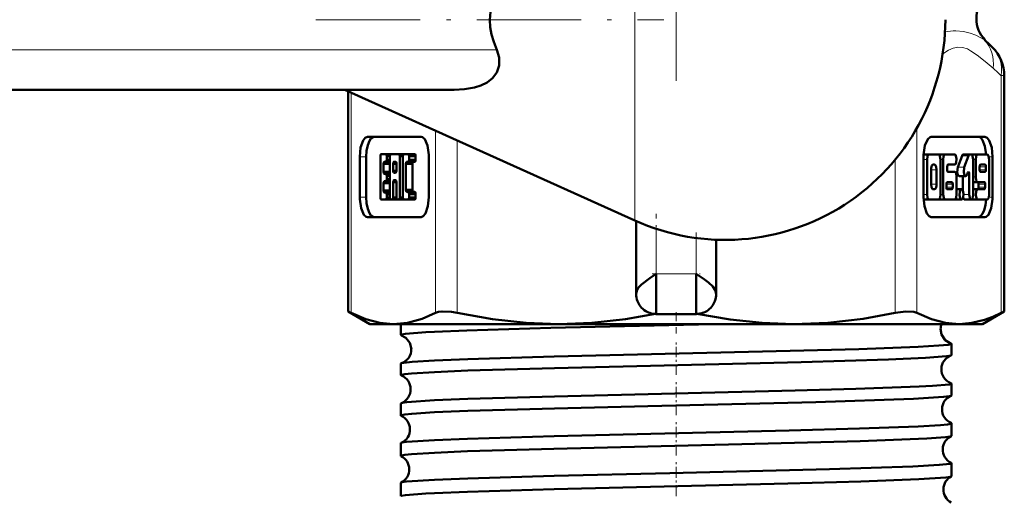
# Model space of a CAD drawing. Extents: x -1438 to 1837, y -1701 to 699.
# Tile 81 of 90: x 1753 to 1802, y -209 to -185. Entities that reach past the tile are written whole.
import ezdxf

# ---------------------------------------------------------------- set-up
doc = ezdxf.new("R2010")
doc.units = 0
doc.linetypes.add('DASHDOT', pattern=[18.5, 12, -3, 0.5, -3])

msp = doc.modelspace()

# ---------------------------------------------------------------- linework, layer by layer
at = {"color": 7, "linetype": 'DASHDOT', "lineweight": 18}
msp.add_line((1785.979, -159.193), (1785.979, -187.91), dxfattribs=at)
at = {"color": 7, "lineweight": 18}
for p, q in [((1783.907, -174.824), (1783.907, -184.852)), ((1783.907, -184.852), (1783.907, -194.88)), ((1801.38, -185.863), (1801.418, -185.863)), ((1777.011, -186.352), (1691.564, -186.352)), ((1802.222, -199.497), (1802.222, -187.647)), ((1802.374, -187.647), (1802.222, -187.647)), ((1769.735, -188.49), (1769.735, -199.497)), ((1773.951, -199.497), (1773.951, -190.391)), ((1798.006, -190.263), (1798.006, -199.497)), ((1775.034, -190.879), (1775.034, -199.497)), ((1770.492, -191.708), (1770.167, -191.708)), ((1796.923, -199.497), (1796.923, -191.84)), ((1798.517, -191.836), (1798.341, -191.836)), ((1799.323, -191.836), (1799.184, -191.836)), ((1800.59, -191.654), (1800.265, -191.654)), ((1800.946, -191.836), (1800.815, -191.836)), ((1801.6, -191.708), (1801.79, -191.708)), ((1798.988, -192.349), (1798.713, -192.349)), ((1800.373, -192.222), (1800.048, -192.222)), ((1801.456, -192.195), (1801.142, -192.195)), ((1801.456, -192.349), (1801.142, -192.349)), ((1800.619, -192.552), (1800.524, -192.552)), ((1800.946, -192.708), (1800.815, -192.708)), ((1798.988, -193.067), (1798.713, -193.067)), ((1799.794, -193.067), (1799.481, -193.067)), ((1799.794, -193.221), (1799.481, -193.221)), ((1801.417, -193.067), (1801.092, -193.067)), ((1801.417, -193.221), (1801.092, -193.221)), ((1770.492, -193.708), (1770.167, -193.708)), ((1798.517, -193.58), (1798.341, -193.58)), ((1799.323, -193.58), (1799.184, -193.58)), ((1800.619, -193.58), (1800.333, -193.58)), ((1801.6, -193.708), (1801.79, -193.708)), ((1784.979, -197.552), (1784.979, -195.297)), ((1786.979, -195.756), (1786.979, -197.552)), ((1786.979, -197.552), (1784.979, -197.552))]:
    msp.add_line(p, q, dxfattribs=at)
at = {"color": 7, "linetype": 'DASHDOT', "lineweight": 18, "ltscale": 0.434366}
msp.add_line((1767.981, -184.852), (1785.355, -184.852), dxfattribs=at)
at = {"color": 7, "lineweight": 50}
for p, q in [((1802.374, -199.419), (1802.374, -187.647)), ((1774.881, -188.352), (1695.227, -188.352)), ((1769.428, -188.352), (1783.907, -194.88)), ((1769.583, -199.419), (1769.583, -188.422)), ((1770.55, -190.708), (1773.234, -190.708)), ((1801.407, -190.708), (1798.723, -190.708)), ((1770.167, -193.708), (1770.167, -191.708)), ((1770.492, -191.708), (1770.492, -193.708)), ((1771.2, -193.737), (1771.2, -191.666)), ((1771.241, -191.565), (1771.475, -191.563)), ((1771.476, -191.563), (1771.714, -191.563)), ((1771.518, -191.664), (1771.676, -191.664)), ((1771.518, -191.664), (1771.518, -191.843)), ((1771.518, -191.843), (1771.676, -191.843)), ((1771.676, -193.737), (1771.676, -191.663)), ((1771.718, -191.562), (1772.043, -191.562)), ((1771.719, -191.562), (1772.121, -191.562)), ((1772.121, -191.562), (1772.446, -191.562)), ((1772.163, -191.663), (1772.321, -191.663)), ((1772.163, -191.663), (1772.163, -193.737)), ((1772.321, -193.737), (1772.321, -191.663)), ((1772.363, -191.562), (1772.688, -191.562)), ((1772.364, -191.562), (1772.592, -191.562)), ((1772.592, -191.562), (1772.917, -191.562)), ((1772.634, -191.663), (1772.958, -191.663)), ((1772.634, -191.663), (1772.634, -191.853)), ((1772.634, -191.853), (1772.958, -191.853)), ((1772.958, -191.853), (1772.958, -191.663)), ((1773.616, -191.708), (1773.616, -193.708)), ((1798.341, -191.708), (1798.341, -193.708)), ((1798.615, -191.579), (1798.344, -191.579)), ((1798.517, -191.836), (1798.517, -193.58)), ((1799.086, -191.579), (1798.615, -191.579)), ((1799.091, -191.58), (1799.096, -191.579)), ((1799.421, -191.579), (1799.096, -191.579)), ((1799.184, -193.58), (1799.184, -191.836)), ((1799.323, -191.836), (1799.323, -193.58)), ((1799.892, -191.579), (1799.421, -191.579)), ((1800.048, -192.222), (1800.265, -191.654)), ((1800.659, -191.579), (1800.335, -191.579)), ((1800.59, -191.654), (1800.373, -192.222)), ((1800.717, -191.579), (1800.659, -191.579)), ((1801.044, -191.579), (1800.719, -191.579)), ((1800.815, -193.58), (1800.815, -191.836)), ((1800.946, -191.836), (1800.946, -192.708)), ((1801.515, -191.579), (1801.044, -191.579)), ((1801.613, -193.58), (1801.613, -191.836)), ((1801.79, -193.708), (1801.79, -191.708)), ((1771.361, -192.045), (1771.685, -192.045)), ((1771.361, -192.045), (1771.361, -192.455)), ((1771.476, -191.944), (1771.403, -191.944)), ((1771.476, -191.944), (1771.676, -191.944)), ((1771.84, -192.045), (1772, -192.045)), ((1771.84, -192.395), (1771.84, -192.045)), ((1771.881, -191.944), (1771.958, -191.944)), ((1772, -192.045), (1772, -192.395)), ((1772.477, -192.055), (1772.802, -192.055)), ((1772.477, -192.055), (1772.477, -193.356)), ((1772.592, -191.954), (1772.519, -191.954)), ((1772.593, -191.954), (1772.917, -191.954)), ((1772.802, -193.356), (1772.802, -192.055)), ((1798.713, -192.349), (1798.713, -193.067)), ((1798.89, -192.092), (1798.811, -192.092)), ((1798.988, -193.067), (1798.988, -192.349)), ((1799.519, -192.349), (1799.519, -192.195)), ((1799.558, -192.092), (1799.892, -192.092)), ((1801.142, -192.195), (1801.142, -192.349)), ((1801.417, -192.092), (1801.181, -192.092)), ((1801.456, -192.349), (1801.456, -192.195)), ((1771.361, -192.455), (1771.685, -192.455)), ((1771.403, -192.556), (1771.476, -192.556)), ((1771.476, -192.556), (1771.676, -192.556)), ((1771.518, -192.657), (1771.676, -192.657)), ((1771.518, -192.657), (1771.518, -192.822)), ((1771.518, -192.822), (1771.676, -192.822)), ((1771.84, -192.395), (1772, -192.395)), ((1771.958, -192.496), (1771.881, -192.496)), ((1799.892, -192.451), (1799.558, -192.451)), ((1799.99, -193.58), (1799.99, -192.708)), ((1800.442, -192.66), (1800.117, -192.66)), ((1800.294, -193.374), (1800.294, -192.66)), ((1800.512, -192.585), (1800.552, -192.48)), ((1800.619, -192.552), (1800.619, -193.58)), ((1801.181, -192.451), (1801.417, -192.451)), ((1771.361, -193.024), (1771.685, -193.024)), ((1771.361, -193.024), (1771.361, -193.386)), ((1771.476, -192.923), (1771.403, -192.923)), ((1771.476, -192.923), (1771.676, -192.923)), ((1771.838, -192.964), (1772.001, -192.964)), ((1771.838, -192.964), (1771.838, -193.737)), ((1771.958, -192.863), (1771.881, -192.863)), ((1772.001, -193.737), (1772.001, -192.964)), ((1798.811, -193.324), (1798.89, -193.324)), ((1799.481, -193.067), (1799.481, -193.221)), ((1799.755, -192.964), (1799.52, -192.964)), ((1799.52, -193.324), (1799.755, -193.324)), ((1799.794, -193.221), (1799.794, -193.067)), ((1800.235, -193.324), (1799.99, -193.324)), ((1801.044, -192.964), (1800.815, -192.964)), ((1801.044, -193.324), (1800.815, -193.324)), ((1801.044, -192.964), (1801.378, -192.964)), ((1801.378, -193.324), (1801.044, -193.324)), ((1801.092, -193.221), (1801.092, -193.067)), ((1801.417, -193.067), (1801.417, -193.221)), ((1771.241, -193.838), (1771.476, -193.838)), ((1771.476, -193.838), (1771.242, -193.838)), ((1771.361, -193.386), (1771.685, -193.386)), ((1771.403, -193.487), (1771.476, -193.487)), ((1771.476, -193.487), (1771.676, -193.487)), ((1771.476, -193.838), (1771.801, -193.838)), ((1771.518, -193.588), (1771.676, -193.588)), ((1771.518, -193.588), (1771.518, -193.737)), ((1771.518, -193.737), (1771.676, -193.737)), ((1771.718, -193.838), (1771.796, -193.838)), ((1771.796, -193.838), (1771.719, -193.838)), ((1771.796, -193.838), (1772.121, -193.838)), ((1771.838, -193.737), (1772.001, -193.737)), ((1772.043, -193.838), (1772.121, -193.838)), ((1772.121, -193.838), (1772.044, -193.838)), ((1772.121, -193.838), (1772.446, -193.838)), ((1772.163, -193.737), (1772.321, -193.737)), ((1772.363, -193.838), (1772.592, -193.838)), ((1772.592, -193.838), (1772.364, -193.838)), ((1772.477, -193.356), (1772.802, -193.356)), ((1772.519, -193.457), (1772.592, -193.457)), ((1772.592, -193.457), (1772.917, -193.457)), ((1772.593, -193.838), (1772.917, -193.838)), ((1772.634, -193.558), (1772.958, -193.558)), ((1772.634, -193.558), (1772.634, -193.737)), ((1772.634, -193.737), (1772.958, -193.737)), ((1772.958, -193.737), (1772.958, -193.558)), ((1798.615, -193.837), (1798.344, -193.837)), ((1798.615, -193.837), (1799.086, -193.837)), ((1799.096, -193.837), (1799.091, -193.836)), ((1799.421, -193.837), (1799.096, -193.837)), ((1799.421, -193.837), (1799.892, -193.837)), ((1799.911, -193.837), (1799.902, -193.835)), ((1800.235, -193.837), (1799.911, -193.837)), ((1800.717, -193.837), (1800.392, -193.837)), ((1801.044, -193.837), (1800.719, -193.837)), ((1801.044, -193.837), (1801.515, -193.837)), ((1773.234, -194.708), (1770.55, -194.708)), ((1798.723, -194.708), (1801.407, -194.708)), ((1783.979, -198.552), (1783.979, -194.912)), ((1787.979, -198.552), (1787.979, -195.843)), ((1784.979, -197.552), (1784.979, -199.552)), ((1786.979, -197.552), (1786.979, -199.552)), ((1769.583, -199.419), (1769.735, -199.497)), ((1770.678, -200.052), (1769.583, -199.419)), ((1786.979, -199.552), (1784.979, -199.552)), ((1801.278, -200.052), (1802.374, -199.419)), ((1802.222, -199.497), (1802.374, -199.419)), ((1770.678, -200.052), (1771.843, -200.052)), ((1771.843, -200.052), (1780.123, -200.052)), ((1772.219, -200.598), (1772.219, -200.052)), ((1780.123, -200.052), (1791.833, -200.052)), ((1791.833, -200.052), (1800.114, -200.052)), ((1800.114, -200.052), (1801.278, -200.052)), ((1799.738, -201.603), (1799.738, -201.035)), ((1772.219, -202.609), (1772.219, -202.03)), ((1799.738, -203.616), (1799.738, -203.025)), ((1772.219, -204.623), (1772.219, -204.018)), ((1799.738, -205.631), (1799.738, -205.012)), ((1772.219, -206.639), (1772.219, -206.005)), ((1799.738, -207.648), (1799.738, -206.997)), ((1772.219, -208.657), (1772.219, -207.989))]:
    msp.add_line(p, q, dxfattribs=at)
at = {"color": 7, "linetype": 'DASHDOT', "lineweight": 18, "ltscale": 0.109205}
msp.add_line((1784.979, -198.916), (1784.979, -194.548), dxfattribs=at)
at = {"color": 7, "linetype": 'DASHDOT', "lineweight": 18, "ltscale": 0.083876}
msp.add_line((1786.979, -195.476), (1786.979, -198.831), dxfattribs=at)
at = {"color": 7, "linetype": 'DASHDOT', "lineweight": 18, "ltscale": 0.060001}
msp.add_line((1784.778, -197.552), (1787.178, -197.552), dxfattribs=at)
at = {"color": 7, "linetype": 'DASHDOT', "lineweight": 18, "ltscale": 0.026585}
msp.add_line((1785.979, -200.526), (1785.979, -199.463), dxfattribs=at)
at = {"color": 7, "linetype": 'DASHDOT', "lineweight": 18, "ltscale": 0.043184}
msp.add_line((1785.979, -202.593), (1785.979, -200.866), dxfattribs=at)
at = {"color": 7, "linetype": 'DASHDOT', "lineweight": 18, "ltscale": 0.043773}
msp.add_line((1785.979, -204.609), (1785.979, -202.858), dxfattribs=at)
at = {"color": 7, "linetype": 'DASHDOT', "lineweight": 18, "ltscale": 0.044538}
msp.add_line((1785.979, -206.627), (1785.979, -204.845), dxfattribs=at)
at = {"color": 7, "linetype": 'DASHDOT', "lineweight": 18, "ltscale": 0.045451}
msp.add_line((1785.979, -208.648), (1785.979, -206.83), dxfattribs=at)
at = {"color": 7, "lineweight": 50}
for points in [[(1777.574, -182.388), (1777.169, -183.033), (1776.889, -183.653), (1776.725, -184.256), (1776.671, -184.852)], [(1776.671, -184.852), (1776.691, -185.217), (1776.753, -185.584), (1776.859, -185.965), (1777.011, -186.352)], [(1777.011, -186.352), (1777.132, -186.745), (1777.134, -187.141), (1777.012, -187.497), (1776.801, -187.775), (1776.528, -187.986), (1776.224, -188.136), (1775.899, -188.24), (1775.398, -188.326), (1774.881, -188.352)], [(1770.167, -191.708), (1770.212, -191.242), (1770.334, -190.883), (1770.446, -190.745), (1770.55, -190.708)], [(1770.875, -190.708), (1770.797, -190.728), (1770.722, -190.791), (1770.652, -190.894), (1770.564, -191.122), (1770.511, -191.397), (1770.492, -191.708)], [(1773.234, -190.708), (1773.295, -190.721), (1773.412, -190.824), (1773.549, -191.142), (1773.614, -191.597), (1773.616, -191.708)], [(1798.723, -190.708), (1798.662, -190.721), (1798.545, -190.824), (1798.408, -191.142), (1798.343, -191.597), (1798.341, -191.708)], [(1801.082, -190.708), (1801.153, -190.725), (1801.222, -190.777), (1801.288, -190.864), (1801.405, -191.17), (1801.462, -191.58)], [(1801.79, -191.708), (1801.745, -191.242), (1801.623, -190.883), (1801.511, -190.745), (1801.407, -190.708)], [(1771.2, -191.666), (1771.208, -191.605), (1771.218, -191.583), (1771.228, -191.57), (1771.233, -191.567), (1771.241, -191.565)], [(1771.475, -191.563), (1771.483, -191.565), (1771.489, -191.568), (1771.498, -191.578), (1771.508, -191.599), (1771.518, -191.664)], [(1771.518, -191.843), (1771.51, -191.904), (1771.499, -191.927), (1771.49, -191.939), (1771.484, -191.942), (1771.476, -191.944)], [(1771.676, -191.663), (1771.685, -191.603), (1771.695, -191.58), (1771.705, -191.568), (1771.71, -191.564), (1771.719, -191.562)], [(1772.121, -191.562), (1772.129, -191.564), (1772.135, -191.568), (1772.145, -191.581), (1772.155, -191.603), (1772.163, -191.663)], [(1772.321, -191.663), (1772.33, -191.603), (1772.34, -191.58), (1772.35, -191.568), (1772.355, -191.564), (1772.364, -191.562)], [(1772.592, -191.562), (1772.6, -191.564), (1772.605, -191.567), (1772.614, -191.578), (1772.624, -191.599), (1772.634, -191.663)], [(1772.634, -191.853), (1772.625, -191.914), (1772.615, -191.937), (1772.606, -191.949), (1772.6, -191.952), (1772.592, -191.954)], [(1772.958, -191.663), (1772.95, -191.602), (1772.937, -191.575), (1772.929, -191.567), (1772.917, -191.562)], [(1772.917, -191.954), (1772.925, -191.952), (1772.93, -191.948), (1772.941, -191.936), (1772.956, -191.886), (1772.958, -191.853)], [(1798.615, -191.579), (1798.595, -191.585), (1798.582, -191.594), (1798.558, -191.626), (1798.535, -191.686), (1798.517, -191.836)], [(1799.184, -191.836), (1799.159, -191.665), (1799.129, -191.605), (1799.1, -191.582), (1799.086, -191.579)], [(1799.421, -191.579), (1799.401, -191.585), (1799.388, -191.594), (1799.364, -191.626), (1799.341, -191.686), (1799.323, -191.836)], [(1799.892, -192.092), (1799.919, -192.083), (1799.938, -192.063), (1799.972, -191.983), (1799.99, -191.806), (1799.958, -191.646), (1799.928, -191.597), (1799.913, -191.585), (1799.892, -191.579)], [(1800.265, -191.654), (1800.29, -191.607), (1800.304, -191.592), (1800.324, -191.581), (1800.335, -191.579)], [(1800.659, -191.579), (1800.642, -191.584), (1800.63, -191.591), (1800.608, -191.617), (1800.59, -191.654)], [(1800.815, -191.836), (1800.79, -191.665), (1800.76, -191.605), (1800.731, -191.582), (1800.717, -191.579)], [(1801.044, -191.579), (1801.024, -191.585), (1801.011, -191.594), (1800.987, -191.626), (1800.964, -191.686), (1800.946, -191.836)], [(1801.613, -191.836), (1801.588, -191.665), (1801.558, -191.605), (1801.53, -191.582), (1801.515, -191.579)], [(1771.403, -191.944), (1771.394, -191.946), (1771.389, -191.95), (1771.379, -191.963), (1771.369, -191.985), (1771.361, -192.045)], [(1771.84, -192.045), (1771.848, -191.984), (1771.861, -191.957), (1771.869, -191.949), (1771.881, -191.944)], [(1771.958, -191.944), (1771.972, -191.95), (1771.982, -191.963), (1771.997, -192.013), (1772, -192.045)], [(1772.519, -191.954), (1772.511, -191.956), (1772.506, -191.959), (1772.497, -191.97), (1772.487, -191.991), (1772.477, -192.055)], [(1772.802, -192.055), (1772.81, -191.994), (1772.824, -191.967), (1772.831, -191.959), (1772.844, -191.954)], [(1798.811, -192.092), (1798.791, -192.098), (1798.778, -192.108), (1798.754, -192.141), (1798.718, -192.269), (1798.713, -192.349)], [(1798.988, -192.349), (1798.969, -192.198), (1798.939, -192.127), (1798.92, -192.105), (1798.9, -192.094), (1798.89, -192.092)], [(1799.519, -192.195), (1799.529, -192.127), (1799.541, -192.102), (1799.552, -192.093), (1799.558, -192.092)], [(1799.558, -192.451), (1799.55, -192.449), (1799.545, -192.446), (1799.536, -192.433), (1799.526, -192.409), (1799.519, -192.349)], [(1800.117, -192.66), (1800.102, -192.657), (1800.073, -192.633), (1800.054, -192.599), (1800.022, -192.464), (1800.048, -192.222)], [(1800.373, -192.222), (1800.347, -192.471), (1800.386, -192.615), (1800.419, -192.653), (1800.442, -192.66)], [(1801.181, -192.092), (1801.173, -192.095), (1801.168, -192.099), (1801.158, -192.112), (1801.144, -192.163), (1801.142, -192.195)], [(1801.142, -192.349), (1801.15, -192.409), (1801.162, -192.438), (1801.169, -192.446), (1801.177, -192.451), (1801.181, -192.451)], [(1801.456, -192.195), (1801.449, -192.135), (1801.437, -192.106), (1801.429, -192.097), (1801.421, -192.093), (1801.417, -192.092)], [(1801.417, -192.451), (1801.425, -192.449), (1801.43, -192.445), (1801.44, -192.432), (1801.454, -192.381), (1801.456, -192.349)], [(1771.361, -192.455), (1771.369, -192.516), (1771.379, -192.539), (1771.389, -192.551), (1771.395, -192.554), (1771.403, -192.556)], [(1771.476, -192.556), (1771.484, -192.558), (1771.49, -192.562), (1771.5, -192.575), (1771.51, -192.597), (1771.518, -192.657)], [(1771.518, -192.822), (1771.51, -192.883), (1771.499, -192.906), (1771.49, -192.918), (1771.484, -192.921), (1771.476, -192.923)], [(1771.881, -192.496), (1771.868, -192.49), (1771.858, -192.478), (1771.842, -192.428), (1771.84, -192.395)], [(1772, -192.395), (1771.991, -192.456), (1771.978, -192.483), (1771.97, -192.491), (1771.958, -192.496)], [(1799.99, -192.708), (1799.965, -192.537), (1799.935, -192.477), (1799.906, -192.454), (1799.892, -192.451)], [(1800.442, -192.66), (1800.452, -192.659), (1800.471, -192.649), (1800.487, -192.631), (1800.512, -192.585)], [(1800.58, -192.45), (1800.587, -192.452), (1800.593, -192.456), (1800.602, -192.469), (1800.611, -192.493), (1800.619, -192.552)], [(1800.946, -192.708), (1800.971, -192.879), (1801.001, -192.939), (1801.03, -192.962), (1801.044, -192.964)], [(1771.403, -192.923), (1771.394, -192.925), (1771.389, -192.929), (1771.379, -192.942), (1771.369, -192.964), (1771.361, -193.024)], [(1771.881, -192.863), (1771.872, -192.865), (1771.867, -192.869), (1771.857, -192.882), (1771.847, -192.904), (1771.838, -192.964)], [(1772.001, -192.964), (1771.992, -192.904), (1771.982, -192.881), (1771.972, -192.869), (1771.967, -192.865), (1771.958, -192.863)], [(1798.713, -193.067), (1798.732, -193.218), (1798.762, -193.289), (1798.781, -193.311), (1798.801, -193.322), (1798.811, -193.324)], [(1798.89, -193.324), (1798.91, -193.318), (1798.923, -193.308), (1798.948, -193.275), (1798.983, -193.146), (1798.988, -193.067)], [(1799.52, -192.964), (1799.512, -192.967), (1799.507, -192.971), (1799.497, -192.984), (1799.483, -193.035), (1799.481, -193.067)], [(1799.481, -193.221), (1799.489, -193.281), (1799.501, -193.31), (1799.508, -193.318), (1799.516, -193.323), (1799.52, -193.324)], [(1799.794, -193.067), (1799.786, -193.007), (1799.774, -192.978), (1799.767, -192.969), (1799.759, -192.965), (1799.755, -192.964)], [(1799.755, -193.324), (1799.763, -193.321), (1799.768, -193.317), (1799.778, -193.304), (1799.792, -193.253), (1799.794, -193.221)], [(1800.235, -193.324), (1800.209, -193.333), (1800.19, -193.353), (1800.155, -193.432), (1800.138, -193.61), (1800.169, -193.77), (1800.199, -193.819), (1800.215, -193.831), (1800.235, -193.837)], [(1800.235, -193.837), (1800.262, -193.827), (1800.282, -193.806), (1800.316, -193.726), (1800.333, -193.549), (1800.301, -193.389), (1800.271, -193.341), (1800.256, -193.329), (1800.235, -193.324)], [(1801.044, -193.324), (1801.017, -193.333), (1800.998, -193.353), (1800.964, -193.432), (1800.947, -193.61), (1800.978, -193.77), (1801.008, -193.819), (1801.023, -193.831), (1801.044, -193.837)], [(1801.092, -193.067), (1801.085, -193.007), (1801.073, -192.978), (1801.065, -192.969), (1801.057, -192.965), (1801.053, -192.964)], [(1801.053, -193.324), (1801.061, -193.321), (1801.066, -193.317), (1801.076, -193.304), (1801.09, -193.253), (1801.092, -193.221)], [(1801.378, -192.964), (1801.386, -192.966), (1801.391, -192.97), (1801.4, -192.983), (1801.41, -193.007), (1801.417, -193.067)], [(1801.417, -193.221), (1801.407, -193.289), (1801.395, -193.313), (1801.384, -193.322), (1801.378, -193.324)], [(1770.55, -194.708), (1770.488, -194.694), (1770.372, -194.592), (1770.234, -194.273), (1770.17, -193.819), (1770.167, -193.708)], [(1770.492, -193.708), (1770.51, -194.009), (1770.565, -194.295), (1770.653, -194.523), (1770.722, -194.625), (1770.798, -194.687), (1770.875, -194.708)], [(1771.242, -193.838), (1771.234, -193.836), (1771.229, -193.833), (1771.219, -193.822), (1771.209, -193.802), (1771.2, -193.737)], [(1771.361, -193.386), (1771.369, -193.447), (1771.379, -193.47), (1771.389, -193.482), (1771.395, -193.485), (1771.403, -193.487)], [(1771.476, -193.487), (1771.484, -193.489), (1771.49, -193.493), (1771.5, -193.506), (1771.51, -193.528), (1771.518, -193.588)], [(1771.518, -193.737), (1771.51, -193.798), (1771.499, -193.82), (1771.49, -193.832), (1771.484, -193.836), (1771.476, -193.838)], [(1771.719, -193.838), (1771.71, -193.836), (1771.704, -193.832), (1771.694, -193.82), (1771.685, -193.798), (1771.676, -193.737)], [(1771.838, -193.737), (1771.83, -193.798), (1771.82, -193.82), (1771.81, -193.832), (1771.804, -193.836), (1771.796, -193.838)], [(1772.044, -193.838), (1772.035, -193.836), (1772.029, -193.832), (1772.019, -193.82), (1772.01, -193.798), (1772.001, -193.737)], [(1772.163, -193.737), (1772.155, -193.798), (1772.145, -193.82), (1772.135, -193.832), (1772.129, -193.836), (1772.121, -193.838)], [(1772.364, -193.838), (1772.355, -193.836), (1772.349, -193.832), (1772.339, -193.82), (1772.33, -193.798), (1772.321, -193.737)], [(1772.477, -193.356), (1772.486, -193.417), (1772.496, -193.44), (1772.505, -193.452), (1772.511, -193.455), (1772.519, -193.457)], [(1772.592, -193.457), (1772.6, -193.459), (1772.605, -193.462), (1772.614, -193.473), (1772.624, -193.494), (1772.634, -193.558)], [(1772.634, -193.737), (1772.625, -193.798), (1772.615, -193.82), (1772.606, -193.832), (1772.6, -193.836), (1772.592, -193.838)], [(1772.844, -193.457), (1772.836, -193.455), (1772.83, -193.452), (1772.82, -193.439), (1772.804, -193.389), (1772.802, -193.356)], [(1772.958, -193.558), (1772.95, -193.497), (1772.937, -193.47), (1772.929, -193.462), (1772.917, -193.457)], [(1772.917, -193.838), (1772.925, -193.836), (1772.93, -193.832), (1772.941, -193.82), (1772.956, -193.769), (1772.958, -193.737)], [(1773.616, -193.708), (1773.572, -194.173), (1773.45, -194.533), (1773.337, -194.67), (1773.234, -194.708)], [(1798.341, -193.708), (1798.385, -194.173), (1798.507, -194.533), (1798.62, -194.67), (1798.723, -194.708)], [(1798.517, -193.58), (1798.542, -193.751), (1798.572, -193.811), (1798.601, -193.834), (1798.615, -193.837)], [(1799.086, -193.837), (1799.106, -193.831), (1799.119, -193.822), (1799.143, -193.79), (1799.166, -193.729), (1799.184, -193.58)], [(1799.323, -193.58), (1799.348, -193.751), (1799.378, -193.811), (1799.406, -193.834), (1799.421, -193.837)], [(1799.892, -193.837), (1799.912, -193.831), (1799.925, -193.822), (1799.948, -193.79), (1799.972, -193.729), (1799.99, -193.58)], [(1800.392, -193.837), (1800.372, -193.831), (1800.359, -193.821), (1800.335, -193.787), (1800.314, -193.735)], [(1800.619, -193.58), (1800.644, -193.751), (1800.675, -193.811), (1800.703, -193.834), (1800.717, -193.837)], [(1800.717, -193.837), (1800.737, -193.831), (1800.75, -193.822), (1800.773, -193.79), (1800.797, -193.73), (1800.815, -193.58)], [(1801.462, -193.836), (1801.432, -194.109), (1801.372, -194.36), (1801.288, -194.55), (1801.182, -194.673), (1801.082, -194.708)], [(1801.407, -194.708), (1801.469, -194.694), (1801.585, -194.592), (1801.723, -194.273), (1801.787, -193.819), (1801.79, -193.708)], [(1801.515, -193.837), (1801.535, -193.831), (1801.548, -193.822), (1801.572, -193.79), (1801.595, -193.729), (1801.613, -193.58)], [(1783.979, -198.552), (1784.007, -198.4), (1784.086, -198.253), (1784.241, -198.079), (1784.656, -197.761), (1784.979, -197.552)], [(1786.979, -197.552), (1787.4, -197.828), (1787.59, -197.97), (1787.807, -198.174), (1787.931, -198.356), (1787.979, -198.552)], [(1769.735, -199.497), (1770.468, -199.812), (1771.164, -199.993), (1771.843, -200.052)], [(1771.843, -200.052), (1772.556, -199.987), (1773.289, -199.786), (1773.951, -199.497)], [(1773.951, -199.497), (1774.096, -199.447), (1774.28, -199.422), (1774.75, -199.447), (1775.034, -199.497)], [(1775.034, -199.497), (1776.802, -199.811), (1778.483, -199.992), (1780.123, -200.052)], [(1780.123, -200.052), (1781.761, -199.993), (1783.44, -199.812), (1784.948, -199.551)], [(1787.009, -199.551), (1788.679, -199.834), (1790.274, -199.998), (1791.833, -200.052)], [(1791.833, -200.052), (1793.555, -199.987), (1795.325, -199.786), (1796.923, -199.497)], [(1796.923, -199.497), (1797.458, -199.422), (1797.861, -199.447), (1798.006, -199.497)], [(1798.006, -199.497), (1798.739, -199.811), (1799.435, -199.993), (1800.114, -200.052)], [(1800.114, -200.052), (1800.747, -200), (1801.38, -199.848), (1801.802, -199.692), (1802.222, -199.497)], [(1773.903, -200.438), (1775.516, -200.371), (1779.709, -200.246), (1787.826, -200.052)], [(1772.219, -200.598), (1772.219, -200.595), (1772.222, -200.591), (1772.227, -200.587), (1772.245, -200.578), (1772.453, -200.539), (1773.471, -200.46), (1773.903, -200.438)], [(1772.257, -200.621), (1772.472, -200.739), (1772.669, -200.984), (1772.746, -201.301)], [(1799.194, -200.291), (1799.24, -200.574), (1799.426, -200.853), (1799.672, -201.003), (1799.693, -201.01)], [(1773.903, -201.872), (1775.562, -201.805), (1779.886, -201.678), (1791.667, -201.398), (1795.101, -201.303), (1798.066, -201.193), (1799.095, -201.133), (1799.571, -201.085), (1799.696, -201.06), (1799.725, -201.049), (1799.733, -201.044), (1799.737, -201.038), (1799.738, -201.035)], [(1799.738, -201.035), (1799.737, -201.033), (1799.733, -201.027), (1799.724, -201.021), (1799.693, -201.01)], [(1773.903, -202.449), (1775.564, -202.381), (1779.894, -202.253), (1792.232, -201.955), (1796.593, -201.824), (1798.433, -201.744), (1799.479, -201.665), (1799.706, -201.625)], [(1772.257, -202.007), (1772.368, -201.984), (1772.792, -201.939), (1773.903, -201.872)], [(1772.219, -202.609), (1772.219, -202.607), (1772.222, -202.603), (1772.226, -202.599), (1772.241, -202.591), (1772.417, -202.555), (1772.761, -202.519), (1773.903, -202.449)], [(1773.903, -203.86), (1775.564, -203.793), (1779.895, -203.667), (1791.93, -203.38), (1794.948, -203.297), (1798.117, -203.18), (1798.784, -203.143), (1799.628, -203.065), (1799.704, -203.047), (1799.726, -203.038), (1799.734, -203.032), (1799.737, -203.029), (1799.738, -203.025)], [(1773.903, -204.463), (1775.565, -204.395), (1779.897, -204.266), (1784.554, -204.153), (1792.958, -203.949), (1797.84, -203.786), (1799.34, -203.693), (1799.639, -203.655), (1799.714, -203.635)], [(1772.246, -203.999), (1772.306, -203.983), (1772.526, -203.951), (1773.903, -203.86)], [(1772.219, -204.623), (1772.219, -204.621), (1772.222, -204.617), (1772.226, -204.613), (1772.241, -204.605), (1772.417, -204.569), (1772.763, -204.533), (1773.903, -204.463)], [(1773.903, -205.847), (1775.558, -205.78), (1779.877, -205.654), (1791.627, -205.375), (1795.135, -205.278), (1798.076, -205.169), (1799.192, -205.101), (1799.531, -205.067), (1799.71, -205.032), (1799.733, -205.02), (1799.737, -205.014), (1799.738, -205.012)], [(1773.903, -206.479), (1775.556, -206.411), (1779.873, -206.282), (1789.261, -206.058), (1795.175, -205.9), (1798.498, -205.768), (1799.435, -205.698), (1799.663, -205.664), (1799.72, -205.647)], [(1772.239, -205.988), (1772.295, -205.971), (1772.51, -205.94), (1773.903, -205.847)], [(1772.219, -206.639), (1772.219, -206.637), (1772.222, -206.633), (1772.226, -206.629), (1772.241, -206.621), (1772.416, -206.585), (1772.76, -206.549), (1773.903, -206.479)], [(1773.903, -207.831), (1775.562, -207.764), (1779.889, -207.638), (1785.663, -207.5), (1793.643, -207.306), (1797.807, -207.166), (1799.126, -207.092), (1799.668, -207.029), (1799.716, -207.015), (1799.73, -207.008), (1799.735, -207.003), (1799.737, -207.001), (1799.738, -206.997)], [(1772.234, -207.974), (1772.286, -207.958), (1772.495, -207.926), (1773.903, -207.831)], [(1773.903, -208.496), (1775.558, -208.429), (1779.876, -208.3), (1791.55, -208.018), (1795.198, -207.917), (1798.109, -207.806), (1799.452, -207.713), (1799.673, -207.679), (1799.724, -207.662)], [(1772.219, -208.657), (1772.219, -208.655), (1772.222, -208.651), (1772.227, -208.646), (1772.245, -208.637), (1772.453, -208.598), (1773.472, -208.519), (1773.903, -208.496)]]:
    msp.add_lwpolyline(points, dxfattribs=at)
at = {"color": 7, "lineweight": 18}
for points in [[(1799.959, -185.409), (1800.341, -185.44), (1800.666, -185.518), (1800.947, -185.625), (1801.38, -185.863)], [(1801.817, -187.277), (1801.418, -186.94), (1801.018, -186.618), (1800.693, -186.399), (1800.528, -186.315), (1800.277, -186.235), (1800.049, -186.222), (1799.813, -186.271), (1799.58, -186.374), (1799.296, -186.555)]]:
    msp.add_lwpolyline(points, dxfattribs=at)
at = {"color": 7, "lineweight": 50}
for centre, radius, start, end in [((1802.479, -184.802), 1.5, 135, 225), ((1788.428, -184.852), 11, 245.7313, 360), ((1797.93, -190.07), 5.441, 44.8354, 50.6441), ((1800.374, -187.647), 2, 360, 45), ((1800.591, -192.486), 0.0386, 107.3113, 171.0962), ((1784.98, -198.551), 1.002, 179.7817, 200.7895), ((1786.977, -198.551), 1.002, 339.3331, 0.2189), ((1784.979, -198.552), 1, 200.8305, 218.3532), ((1784.986, -198.545), 1.01, 218.4355, 238.2685), ((1786.971, -198.545), 1.01, 301.7344, 321.5542), ((1786.979, -198.552), 1, 321.5765, 339.3051), ((1784.979, -198.552), 1, 238.3557, 256.2072), ((1784.979, -198.545), 1.007, 256.2506, 269.8097), ((1786.977, -198.546), 1.006, 270.1919, 284.1753), ((1786.979, -198.552), 1, 284.2413, 301.5975), ((1799.936, -200.314), 0.743, 159.3221, 178.2134), ((1772.26, -200.571), 0.0497, 212.9899, 266.6499), ((1772.016, -201.319), 0.729, 289.2688, 1.4683), ((1799.959, -202.309), 0.73, 110.3281, 178.5801), ((1799.702, -201.582), 0.0422, 274.9295, 329.9298), ((1772.26, -202.057), 0.0493, 93.3331, 146.7017), ((1772.251, -202.593), 0.0364, 207.3485, 263.4271), ((1771.979, -203.31), 0.731, 0.7039, 68.5498), ((1799.96, -202.318), 0.731, 177.8517, 249.6683), ((1799.702, -203.045), 0.0417, 30.3285, 85.2101), ((1771.979, -203.318), 0.732, 291.4346, 1.3578), ((1799.995, -204.31), 0.732, 112.6305, 178.5159), ((1799.709, -203.603), 0.0319, 278.2831, 335.12), ((1772.25, -204.035), 0.0356, 96.4952, 152.54), ((1772.245, -204.613), 0.0283, 202.5325, 259.8668), ((1771.943, -205.311), 0.733, 0.7791, 66.0891), ((1799.996, -204.318), 0.733, 177.9135, 247.3864), ((1799.71, -205.025), 0.0312, 24.9467, 81.7694), ((1771.942, -205.317), 0.734, 293.882, 1.2991), ((1800.032, -206.311), 0.734, 115.2193, 178.4369), ((1799.714, -205.622), 0.0253, 282.0505, 339.617), ((1772.244, -206.015), 0.0275, 100.1025, 157.4393), ((1800.033, -206.317), 0.735, 177.9935, 244.8014), ((1772.24, -206.632), 0.0228, 198.2364, 255.9713), ((1771.906, -207.311), 0.735, 0.8409, 63.4363), ((1799.715, -207.006), 0.0246, 20.4216, 77.9906), ((1771.906, -207.317), 0.735, 296.5402, 1.2418), ((1772.24, -207.996), 0.0223, 103.9259, 161.4897), ((1800.068, -208.312), 0.735, 117.9529, 178.3925), ((1799.718, -207.642), 0.0209, 286.0976, 343.4988), ((1800.069, -208.316), 0.736, 178.0437, 242.0634)]:
    msp.add_arc(centre, radius, start, end, dxfattribs=at)
at = {"color": 7, "lineweight": 18}
for centre, radius, start, end in [((1799.992, -188.883), 3.474, 90.5436, 99.614), ((1797.93, -190.07), 5.441, 44.8354, 50.6441), ((1798.029, -191.817), 5.913, 44.8385, 50.159)]:
    msp.add_arc(centre, radius, start, end, dxfattribs=at)
for centre, major_axis, ratio, start_param, end_param in [((1799.969, -187.277), (-1.277, -1.539), 0.880592, 2.201586, 3.037435), ((1800.374, -187.647), (-1.414, -1.414), 0.862856, 2.282707, 3.141593)]:
    msp.add_ellipse(centre, major_axis=major_axis, ratio=ratio, start_param=start_param, end_param=end_param, dxfattribs=at)

doc.saveas('drawing.dxf')
